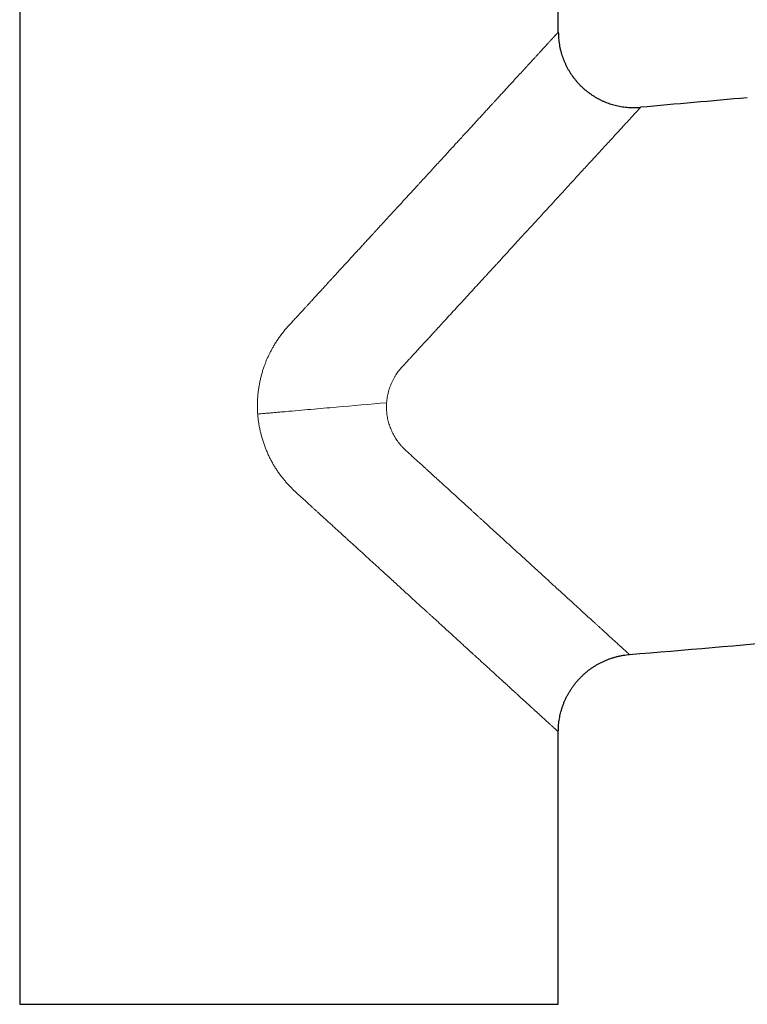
# Model space of a CAD drawing. Header units: millimetres. Extents: x 8 to 701, y 12 to 648.
# Tile 130 of 205: x 308 to 370, y 397 to 481. Entities that reach past the tile are written whole.
import ezdxf

# ---------------------------------------------------------------- set-up
doc = ezdxf.new("R2010")
doc.units = ezdxf.units.MM

msp = doc.modelspace()

# ---------------------------------------------------------------- linework, layer by layer
at = {"color": 7, "linetype": 'Continuous', "lineweight": 30}
for p, q in [((307.799, 494.2), (307.799, 397.2)), ((353.799, 480.2), (353.799, 494.2)), ((353.799, 397.2), (353.799, 420.464)), ((307.799, 397.2), (353.799, 397.2))]:
    msp.add_line(p, q, dxfattribs=at)
for centre, start, end in [((682.242, -3085.739), 95.01301, 95.159686), ((63.305, 3988.738), 274.759806, 274.98699)]:
    msp.add_arc(centre, 3574, start, end, dxfattribs=at)
at = {"color": 252, "linetype": 'Continuous', "lineweight": 0}
for points, knots in [([(330.735, 455.095), (330.785, 455.149), (330.883, 455.256), (331.028, 455.413), (331.166, 455.563), (331.298, 455.707), (331.423, 455.843), (331.541, 455.972), (331.653, 456.094), (331.759, 456.209), (331.865, 456.324), (331.97, 456.439), (332.073, 456.551), (332.168, 456.655), (332.255, 456.749), (332.333, 456.834), (332.4, 456.907), (332.457, 456.969), (332.503, 457.019), (332.544, 457.064), (332.578, 457.101), (332.605, 457.131), (332.622, 457.149), (332.632, 457.16), (332.636, 457.164), (332.64, 457.168), (332.643, 457.172), (332.648, 457.178), (332.658, 457.188), (332.75, 457.288), (332.92, 457.473), (333.175, 457.751), (333.435, 458.034), (333.7, 458.322), (333.959, 458.604), (334.153, 458.815), (334.286, 458.96), (334.358, 459.038), (334.43, 459.116), (334.502, 459.195), (334.579, 459.279), (334.7, 459.411), (334.863, 459.588), (335.109, 459.856), (335.399, 460.172), (335.731, 460.532), (336.055, 460.886), (336.373, 461.231), (336.683, 461.569), (336.975, 461.887), (337.249, 462.185), (337.505, 462.464), (337.728, 462.707), (337.919, 462.915), (338.073, 463.083), (338.179, 463.198), (338.238, 463.261), (338.256, 463.281), (338.274, 463.301), (338.292, 463.32), (338.31, 463.34), (338.442, 463.484), (338.686, 463.749), (339.039, 464.134), (339.386, 464.512), (339.727, 464.883), (340.062, 465.247), (340.391, 465.605), (340.716, 465.959), (341.038, 466.309), (341.356, 466.655), (341.592, 466.913), (341.75, 467.085), (341.83, 467.172), (341.911, 467.26), (341.995, 467.352), (342.174, 467.546), (342.449, 467.846), (342.812, 468.241), (343.171, 468.632), (343.524, 469.015), (343.868, 469.391), (344.176, 469.726), (344.449, 470.023), (344.688, 470.283), (344.948, 470.566), (345.138, 470.773), (345.261, 470.907), (345.295, 470.944), (345.328, 470.98), (345.362, 471.017), (345.395, 471.053), (345.429, 471.089), (345.561, 471.234), (345.791, 471.483), (346.113, 471.834), (346.429, 472.178), (346.737, 472.513), (347.038, 472.841), (347.32, 473.148), (347.585, 473.436), (347.832, 473.705), (348.046, 473.939), (348.23, 474.138), (348.345, 474.263), (348.418, 474.344), (348.453, 474.381), (348.487, 474.418), (348.52, 474.455), (348.554, 474.491), (348.588, 474.528), (348.694, 474.643), (348.869, 474.835), (349.112, 475.098), (349.347, 475.355), (349.577, 475.605), (349.8, 475.848), (350.017, 476.084), (350.23, 476.315), (350.438, 476.542), (350.641, 476.763), (350.816, 476.953), (350.964, 477.114), (351.055, 477.214), (351.114, 477.278), (351.141, 477.308), (351.168, 477.337), (351.195, 477.366), (351.222, 477.395), (351.248, 477.424), (351.331, 477.514), (351.467, 477.662), (351.65, 477.862), (351.827, 478.053), (351.995, 478.237), (352.156, 478.412), (352.31, 478.579), (352.457, 478.74), (352.598, 478.893), (352.731, 479.038), (352.843, 479.16), (352.935, 479.26), (352.992, 479.322), (353.029, 479.363), (353.048, 479.383), (353.067, 479.403), (353.085, 479.423), (353.103, 479.443), (353.147, 479.491), (353.214, 479.563), (353.299, 479.656), (353.377, 479.741), (353.449, 479.819), (353.514, 479.89), (353.572, 479.953), (353.624, 480.009), (353.669, 480.059), (353.709, 480.102), (353.742, 480.138), (353.767, 480.166), (353.785, 480.185), (353.796, 480.198), (353.798, 480.199), (353.799, 480.2)], [0, 0, 0, 0, 0.0049029, 0.0096077, 0.0141143, 0.0184229, 0.0225333, 0.0263776, 0.0300307, 0.0334927, 0.0367636, 0.0404084, 0.0437824, 0.0468855, 0.0497178, 0.0522793, 0.0545699, 0.0562848, 0.0578085, 0.0591412, 0.0602827, 0.0611292, 0.0618277, 0.0619642, 0.0620932, 0.0622147, 0.0623288, 0.0624354, 0.062704, 0.063283, 0.0714234, 0.0794074, 0.0882902, 0.0969709, 0.1054496, 0.1137262, 0.1161157, 0.1184879, 0.1208426, 0.1231799, 0.1256147, 0.1284532, 0.135093, 0.1416612, 0.1528025, 0.1637318, 0.174449, 0.1849542, 0.1952475, 0.2053289, 0.2140252, 0.2225574, 0.2309256, 0.2363588, 0.2417205, 0.2463798, 0.2469858, 0.2475909, 0.2481951, 0.2487983, 0.2494005, 0.2500018, 0.2620747, 0.2739754, 0.285704, 0.2972607, 0.3086455, 0.3198587, 0.3309003, 0.3420579, 0.3530351, 0.3638319, 0.3666522, 0.3694599, 0.3722551, 0.375044, 0.3783006, 0.3909874, 0.4039146, 0.4166602, 0.4292246, 0.4416083, 0.4538117, 0.4626467, 0.4713851, 0.4800272, 0.4912877, 0.4925412, 0.4937927, 0.495042, 0.4962892, 0.4975343, 0.4987773, 0.5000182, 0.5124082, 0.5246465, 0.5367339, 0.5486712, 0.5604593, 0.5720991, 0.5822202, 0.5922277, 0.6021224, 0.6085915, 0.6150119, 0.6164466, 0.6178788, 0.6193086, 0.6207359, 0.6221608, 0.6235833, 0.6250034, 0.6356141, 0.6461144, 0.6565055, 0.6667884, 0.6769645, 0.6870348, 0.6970006, 0.707125, 0.717142, 0.7270533, 0.7335376, 0.739977, 0.7414165, 0.7428537, 0.7442887, 0.7457215, 0.747152, 0.7485803, 0.7500065, 0.76052, 0.7709354, 0.7812551, 0.7914815, 0.801617, 0.8116642, 0.8216257, 0.8317664, 0.8418226, 0.8517973, 0.8583375, 0.8648445, 0.8665434, 0.86824, 0.8699345, 0.8716268, 0.873317, 0.8750051, 0.8839737, 0.8928982, 0.9017811, 0.9106251, 0.919433, 0.9282074, 0.9369513, 0.9456674, 0.9547718, 0.9638522, 0.9729118, 0.9819541, 0.9909824, 1, 1, 1, 1]), ([(360.825, 473.779), (360.823, 473.776), (360.817, 473.771), (360.774, 473.724), (360.706, 473.65), (360.609, 473.545), (360.485, 473.41), (360.341, 473.254), (360.183, 473.082), (360.015, 472.899), (359.827, 472.694), (359.658, 472.51), (359.519, 472.358), (359.416, 472.246), (359.309, 472.129), (359.198, 472.008), (359.083, 471.882), (358.964, 471.753), (358.782, 471.555), (358.528, 471.278), (358.188, 470.909), (357.823, 470.513), (357.433, 470.089), (357.018, 469.638), (356.602, 469.185), (356.189, 468.735), (355.781, 468.292), (355.357, 467.829), (354.932, 467.366), (354.51, 466.906), (354.109, 466.469), (353.824, 466.159), (353.663, 465.984), (353.613, 465.929), (353.562, 465.873), (353.511, 465.818), (353.46, 465.762), (353.237, 465.519), (352.832, 465.079), (352.232, 464.426), (351.603, 463.742), (350.946, 463.027), (350.324, 462.349), (349.742, 461.715), (349.206, 461.131), (348.779, 460.666), (348.468, 460.327), (348.277, 460.119), (348.085, 459.909), (347.891, 459.698), (347.694, 459.484), (347.497, 459.269), (347.209, 458.956), (346.826, 458.539), (346.34, 458.01), (345.833, 457.459), (345.328, 456.91), (344.827, 456.364), (344.351, 455.846), (344.015, 455.48), (343.824, 455.273), (343.764, 455.207), (343.704, 455.141), (343.644, 455.075), (343.583, 455.009), (343.446, 454.86), (343.241, 454.637), (342.974, 454.346), (342.754, 454.106), (342.576, 453.912), (342.441, 453.766), (342.34, 453.657), (342.279, 453.59), (342.253, 453.562), (342.242, 453.55), (342.237, 453.545), (342.234, 453.542), (342.234, 453.541), (342.233, 453.541), (342.131, 453.431), (341.937, 453.221), (341.66, 452.921), (341.411, 452.65), (341.19, 452.409), (341.005, 452.208), (340.854, 452.043), (340.734, 451.912), (340.633, 451.801), (340.551, 451.711), (340.489, 451.643), (340.454, 451.604), (340.44, 451.588)], [0, 0, 0, 0, 0.01917, 0.038416, 0.057765, 0.077243, 0.096877, 0.116693, 0.133496, 0.15046, 0.167597, 0.184921, 0.192764, 0.200648, 0.208575, 0.216546, 0.224562, 0.232623, 0.240732, 0.26059, 0.280878, 0.301608, 0.322794, 0.344447, 0.366578, 0.385546, 0.404865, 0.42454, 0.444577, 0.462512, 0.480733, 0.497009, 0.499157, 0.501308, 0.503464, 0.505624, 0.507788, 0.509955, 0.533829, 0.558457, 0.583842, 0.60999, 0.636904, 0.657129, 0.67777, 0.698827, 0.706012, 0.713244, 0.720523, 0.72785, 0.735224, 0.742645, 0.750115, 0.76748, 0.785518, 0.804231, 0.823616, 0.841233, 0.859372, 0.875766, 0.877943, 0.880127, 0.882318, 0.884515, 0.88672, 0.888931, 0.899409, 0.909071, 0.917917, 0.923309, 0.928344, 0.932482, 0.934215, 0.934961, 0.935286, 0.935428, 0.935491, 0.935518, 0.93553, 0.93554, 0.946492, 0.956442, 0.965391, 0.973338, 0.980284, 0.985308, 0.989637, 0.99327, 0.996208, 0.998452, 1, 1, 1, 1]), ([(328.126, 447.593), (328.119, 447.706), (328.105, 447.932), (328.098, 448.271), (328.102, 448.61), (328.118, 448.949), (328.146, 449.288), (328.185, 449.626), (328.235, 449.961), (328.296, 450.293), (328.369, 450.623), (328.452, 450.95), (328.547, 451.275), (328.648, 451.583), (328.753, 451.871), (328.86, 452.142), (328.974, 452.409), (329.097, 452.672), (329.226, 452.932), (329.364, 453.189), (329.518, 453.457), (329.689, 453.735), (329.879, 454.021), (330.079, 454.301), (330.288, 454.573), (330.506, 454.839), (330.659, 455.009), (330.735, 455.095)], [0, 0, 0, 0, 0.041538, 0.083032, 0.12453, 0.166083, 0.207741, 0.249553, 0.290942, 0.332277, 0.373605, 0.414975, 0.456432, 0.498024, 0.533726, 0.569356, 0.604945, 0.640521, 0.676114, 0.711755, 0.747471, 0.789659, 0.831743, 0.87377, 0.915789, 0.95785, 1, 1, 1, 1]), ([(340.44, 451.588), (340.421, 451.568), (340.386, 451.529), (340.337, 451.473), (340.289, 451.418), (340.243, 451.362), (340.196, 451.303), (340.15, 451.243), (340.078, 451.148), (339.984, 451.015), (339.864, 450.83), (339.746, 450.628), (339.632, 450.409), (339.529, 450.187), (339.439, 449.963), (339.36, 449.735), (339.292, 449.505), (339.235, 449.271), (339.189, 449.034), (339.154, 448.796), (339.141, 448.636), (339.134, 448.556)], [0, 0, 0, 0, 0.024575, 0.046718, 0.067139, 0.089386, 0.111854, 0.134314, 0.156568, 0.218167, 0.280117, 0.353493, 0.426735, 0.500017, 0.571485, 0.642835, 0.714231, 0.785842, 0.857317, 0.928648, 1, 1, 1, 1]), ([(339.134, 448.556), (337.699, 448.431), (335.905, 448.274), (333.753, 448.086), (332.677, 447.992), (331.601, 447.897), (330.883, 447.835), (330.525, 447.803)], [0, 0, 0, 0, 0.5, 0.624999, 0.749998, 0.874998, 1, 1, 1, 1]), ([(340.752, 444.513), (340.732, 444.531), (340.695, 444.566), (340.641, 444.617), (340.593, 444.664), (340.547, 444.71), (340.485, 444.774), (340.406, 444.859), (340.291, 444.991), (340.159, 445.155), (340.017, 445.349), (339.889, 445.543), (339.774, 445.736), (339.667, 445.934), (339.57, 446.137), (339.481, 446.344), (339.402, 446.556), (339.332, 446.77), (339.272, 446.988), (339.222, 447.207), (339.181, 447.43), (339.151, 447.654), (339.131, 447.879), (339.121, 448.105), (339.121, 448.331), (339.13, 448.481), (339.134, 448.556)], [0, 0, 0, 0, 0.017869, 0.03427, 0.049205, 0.062711, 0.078118, 0.108917, 0.139997, 0.194966, 0.250002, 0.300183, 0.350176, 0.400077, 0.449984, 0.499997, 0.550274, 0.600313, 0.650212, 0.700074, 0.749999, 0.800217, 0.850223, 0.90012, 0.950011, 1, 1, 1, 1]), ([(330.525, 447.803), (330.391, 447.792), (330.124, 447.768), (329.724, 447.733), (329.323, 447.698), (328.924, 447.663), (328.525, 447.628), (328.259, 447.605), (328.126, 447.593)], [0, 0, 0, 0, 0.166663, 0.333329, 0.5, 0.666668, 0.833334, 1, 1, 1, 1]), ([(331.358, 440.943), (331.284, 441.013), (331.134, 441.153), (330.919, 441.369), (330.71, 441.591), (330.509, 441.818), (330.316, 442.05), (330.13, 442.287), (329.945, 442.538), (329.763, 442.803), (329.585, 443.082), (329.415, 443.368), (329.255, 443.66), (329.101, 443.964), (328.955, 444.279), (328.817, 444.605), (328.692, 444.934), (328.578, 445.269), (328.476, 445.608), (328.387, 445.944), (328.311, 446.276), (328.248, 446.603), (328.196, 446.932), (328.154, 447.262), (328.136, 447.483), (328.126, 447.593)], [0, 0, 0, 0, 0.040558, 0.080894, 0.121043, 0.161039, 0.200919, 0.240719, 0.280476, 0.324201, 0.367967, 0.411822, 0.455815, 0.499992, 0.54673, 0.593371, 0.639973, 0.686594, 0.733292, 0.780156, 0.824253, 0.868236, 0.912155, 0.95606, 1, 1, 1, 1]), ([(359.871, 427.063), (359.868, 427.067), (359.861, 427.073), (359.804, 427.124), (359.715, 427.206), (359.588, 427.322), (359.425, 427.47), (359.226, 427.652), (358.99, 427.867), (358.719, 428.115), (358.411, 428.396), (358.139, 428.645), (357.921, 428.843), (357.772, 428.978), (357.618, 429.119), (357.457, 429.265), (357.291, 429.416), (357.119, 429.573), (356.891, 429.78), (356.601, 430.045), (356.24, 430.374), (355.816, 430.761), (355.321, 431.213), (354.746, 431.739), (354.136, 432.296), (353.671, 432.721), (353.371, 432.996), (353.247, 433.109), (353.121, 433.224), (352.994, 433.34), (352.866, 433.457), (352.736, 433.575), (352.527, 433.766), (352.235, 434.033), (351.752, 434.474), (351.144, 435.028), (350.429, 435.682), (349.708, 436.34), (348.985, 437), (348.234, 437.686), (347.662, 438.208), (347.282, 438.555), (347.104, 438.717), (346.924, 438.881), (346.742, 439.047), (346.558, 439.215), (346.285, 439.464), (345.92, 439.797), (345.536, 440.147), (345.221, 440.434), (344.978, 440.656), (344.731, 440.881), (344.482, 441.109), (344.215, 441.353), (343.931, 441.611), (343.642, 441.876), (343.369, 442.125), (343.122, 442.351), (342.9, 442.554), (342.704, 442.733), (342.512, 442.907), (342.304, 443.093), (341.934, 443.428), (341.412, 443.903), (340.971, 444.31), (340.752, 444.513)], [0, 0, 0, 0, 0.024245, 0.048575, 0.073023, 0.097619, 0.122394, 0.147379, 0.172601, 0.19809, 0.223873, 0.249976, 0.260205, 0.270518, 0.280914, 0.291397, 0.301966, 0.312623, 0.32337, 0.343307, 0.363557, 0.384126, 0.412182, 0.440837, 0.470104, 0.499996, 0.50557, 0.51118, 0.516825, 0.522505, 0.52822, 0.533971, 0.539757, 0.555853, 0.572218, 0.602117, 0.632887, 0.661103, 0.690022, 0.71965, 0.749988, 0.756766, 0.76361, 0.770522, 0.7775, 0.784546, 0.791659, 0.808691, 0.826096, 0.835121, 0.844242, 0.853461, 0.862777, 0.872191, 0.883331, 0.894358, 0.904437, 0.913566, 0.921746, 0.928977, 0.93526, 0.942813, 0.951636, 0.975852, 1, 1, 1, 1]), ([(353.799, 420.464), (353.798, 420.465), (353.796, 420.466), (353.785, 420.477), (353.766, 420.494), (353.74, 420.518), (353.706, 420.549), (353.664, 420.587), (353.615, 420.632), (353.557, 420.684), (353.491, 420.745), (353.434, 420.797), (353.389, 420.837), (353.362, 420.863), (353.333, 420.889), (353.304, 420.915), (353.274, 420.943), (353.242, 420.972), (353.192, 421.018), (353.118, 421.085), (353.019, 421.175), (352.913, 421.273), (352.799, 421.376), (352.679, 421.486), (352.552, 421.601), (352.417, 421.725), (352.274, 421.856), (352.122, 421.994), (351.981, 422.123), (351.853, 422.239), (351.769, 422.316), (351.711, 422.369), (351.681, 422.397), (351.65, 422.424), (351.62, 422.452), (351.589, 422.48), (351.506, 422.556), (351.368, 422.682), (351.169, 422.864), (350.962, 423.052), (350.747, 423.249), (350.524, 423.452), (350.302, 423.655), (350.083, 423.855), (349.866, 424.053), (349.669, 424.233), (349.493, 424.394), (349.377, 424.499), (349.299, 424.571), (349.258, 424.608), (349.217, 424.645), (349.176, 424.683), (349.134, 424.721), (349.025, 424.821), (348.844, 424.985), (348.589, 425.219), (348.326, 425.458), (348.057, 425.704), (347.78, 425.957), (347.508, 426.205), (347.241, 426.449), (346.979, 426.687), (346.743, 426.903), (346.534, 427.094), (346.4, 427.216), (346.312, 427.296), (346.271, 427.334), (346.23, 427.371), (346.188, 427.409), (346.147, 427.447), (346.105, 427.485), (345.971, 427.607), (345.741, 427.817), (345.412, 428.117), (345.075, 428.425), (344.73, 428.74), (344.376, 429.063), (344.029, 429.38), (343.689, 429.69), (343.358, 429.992), (343.104, 430.224), (342.93, 430.382), (342.84, 430.465), (342.749, 430.548), (342.661, 430.628), (342.499, 430.776), (342.256, 430.998), (341.925, 431.3), (341.583, 431.612), (341.234, 431.931), (340.877, 432.257), (340.546, 432.559), (340.242, 432.836), (339.966, 433.088), (339.656, 433.371), (339.425, 433.581), (339.275, 433.718), (339.238, 433.752), (339.2, 433.787), (339.163, 433.821), (339.125, 433.855), (339.088, 433.889), (339.05, 433.924), (338.921, 434.042), (338.697, 434.246), (338.376, 434.539), (338.046, 434.84), (337.708, 435.149), (337.361, 435.465), (337.021, 435.776), (336.687, 436.08), (336.361, 436.378), (336.067, 436.646), (335.807, 436.884), (335.59, 437.081), (335.439, 437.219), (335.354, 437.296), (335.328, 437.321), (335.301, 437.345), (335.275, 437.369), (335.248, 437.393), (335.146, 437.486), (334.967, 437.65), (334.709, 437.885), (334.446, 438.126), (334.187, 438.361), (333.935, 438.592), (333.699, 438.807), (333.534, 438.958), (333.441, 439.042), (333.412, 439.069), (333.383, 439.096), (333.353, 439.122), (333.324, 439.149), (333.249, 439.217), (333.127, 439.329), (332.955, 439.486), (332.797, 439.63), (332.655, 439.76), (332.535, 439.87), (332.438, 439.958), (332.382, 440.009), (332.361, 440.029), (332.354, 440.035), (332.347, 440.041), (332.341, 440.047), (332.334, 440.053), (332.287, 440.096), (332.202, 440.174), (332.082, 440.283), (331.972, 440.384), (331.871, 440.476), (331.779, 440.56), (331.696, 440.636), (331.624, 440.701), (331.564, 440.756), (331.514, 440.801), (331.471, 440.841), (331.435, 440.873), (331.406, 440.9), (331.384, 440.92), (331.369, 440.934), (331.361, 440.941), (331.358, 440.943)], [0, 0, 0, 0, 0.009888, 0.019786, 0.029697, 0.039623, 0.049568, 0.059533, 0.069522, 0.079805, 0.090117, 0.100463, 0.103955, 0.107451, 0.110951, 0.114456, 0.117965, 0.121479, 0.124997, 0.134662, 0.144378, 0.154148, 0.163973, 0.173855, 0.183797, 0.1938, 0.204135, 0.21454, 0.225015, 0.231968, 0.238953, 0.240788, 0.242625, 0.244464, 0.246306, 0.24815, 0.249996, 0.261128, 0.272364, 0.283707, 0.295159, 0.306722, 0.318396, 0.328765, 0.339222, 0.34977, 0.356782, 0.363834, 0.365688, 0.367544, 0.369403, 0.371265, 0.37313, 0.374998, 0.38605, 0.397226, 0.408526, 0.419952, 0.431504, 0.443183, 0.453567, 0.464051, 0.474635, 0.481676, 0.488761, 0.490357, 0.491956, 0.493557, 0.495161, 0.496766, 0.498374, 0.499984, 0.512282, 0.524758, 0.537413, 0.550248, 0.563262, 0.576458, 0.58822, 0.600123, 0.612166, 0.61537, 0.618583, 0.621806, 0.625033, 0.627837, 0.638962, 0.650643, 0.662513, 0.674574, 0.686826, 0.699268, 0.708513, 0.717862, 0.727313, 0.739946, 0.741197, 0.742449, 0.743703, 0.744959, 0.746216, 0.747475, 0.748736, 0.749998, 0.760467, 0.771182, 0.782144, 0.793352, 0.804807, 0.816508, 0.82701, 0.837703, 0.848587, 0.855875, 0.863246, 0.869802, 0.870665, 0.87153, 0.872395, 0.873262, 0.874129, 0.874998, 0.883211, 0.891598, 0.900161, 0.908898, 0.916732, 0.924702, 0.931827, 0.932768, 0.933711, 0.934655, 0.935602, 0.93655, 0.937499, 0.942846, 0.948416, 0.954209, 0.958155, 0.962199, 0.965837, 0.967462, 0.967676, 0.96789, 0.968105, 0.968319, 0.968534, 0.968749, 0.9729, 0.976756, 0.980317, 0.983582, 0.986552, 0.989227, 0.991607, 0.993447, 0.995061, 0.99645, 0.997612, 0.998548, 0.999258, 0.999742, 1, 1, 1, 1])]:
    msp.add_open_spline(points, degree=3, knots=knots, dxfattribs=at)
at = {"color": 7, "linetype": 'Continuous', "lineweight": 30}
for points, knots in [([(353.799, 480.2), (353.8, 480.11), (353.802, 479.931), (353.819, 479.663), (353.847, 479.396), (353.887, 479.13), (353.937, 478.866), (353.998, 478.605), (354.067, 478.353), (354.145, 478.111), (354.229, 477.88), (354.322, 477.652), (354.423, 477.427), (354.534, 477.207), (354.652, 476.991), (354.779, 476.78), (354.914, 476.574), (355.056, 476.373), (355.206, 476.177), (355.363, 475.988), (355.524, 475.808), (355.689, 475.637), (355.856, 475.476), (356.029, 475.321), (356.207, 475.173), (356.395, 475.028), (356.591, 474.887), (356.797, 474.752), (357.007, 474.624), (357.223, 474.504), (357.442, 474.393), (357.662, 474.292), (357.881, 474.201), (358.098, 474.12), (358.318, 474.046), (358.541, 473.981), (358.775, 473.922), (359.019, 473.869), (359.275, 473.825), (359.532, 473.791), (359.79, 473.768), (360.049, 473.755), (360.308, 473.752), (360.567, 473.759), (360.739, 473.772), (360.825, 473.779)], [0, 0, 0, 0, 0.025088, 0.050177, 0.075266, 0.100356, 0.125447, 0.150537, 0.175625, 0.198622, 0.221617, 0.244611, 0.267604, 0.290599, 0.313596, 0.336594, 0.359593, 0.382592, 0.405592, 0.42859, 0.451588, 0.473269, 0.49495, 0.516631, 0.538312, 0.559995, 0.582993, 0.605992, 0.628991, 0.651991, 0.674989, 0.697987, 0.719668, 0.741349, 0.763029, 0.784709, 0.806391, 0.83059, 0.854791, 0.878993, 0.903195, 0.927397, 0.951599, 0.975799, 1, 1, 1, 1]), ([(353.799, 420.464), (353.799, 420.546), (353.801, 420.711), (353.816, 420.958), (353.839, 421.204), (353.871, 421.449), (353.912, 421.693), (353.963, 421.935), (354.024, 422.183), (354.097, 422.436), (354.183, 422.694), (354.28, 422.948), (354.387, 423.198), (354.505, 423.443), (354.632, 423.684), (354.769, 423.919), (354.916, 424.148), (355.072, 424.371), (355.235, 424.586), (355.407, 424.793), (355.585, 424.991), (355.772, 425.182), (355.967, 425.367), (356.171, 425.545), (356.383, 425.715), (356.602, 425.876), (356.827, 426.028), (357.057, 426.17), (357.291, 426.302), (357.529, 426.424), (357.772, 426.535), (358.02, 426.638), (358.275, 426.731), (358.534, 426.813), (358.797, 426.886), (359.063, 426.947), (359.33, 426.998), (359.6, 427.038), (359.781, 427.055), (359.871, 427.063)], [0, 0, 0, 0, 0.025089, 0.050177, 0.075267, 0.100356, 0.125446, 0.150536, 0.175625, 0.203221, 0.230815, 0.258409, 0.286004, 0.313599, 0.341197, 0.368795, 0.396393, 0.423991, 0.451588, 0.478691, 0.505792, 0.532895, 0.559998, 0.587595, 0.615193, 0.642792, 0.67039, 0.697986, 0.725089, 0.75219, 0.779292, 0.806394, 0.834051, 0.861709, 0.889368, 0.917026, 0.944685, 0.972342, 1, 1, 1, 1])]:
    msp.add_open_spline(points, degree=3, knots=knots, dxfattribs=at)

doc.saveas('drawing.dxf')
